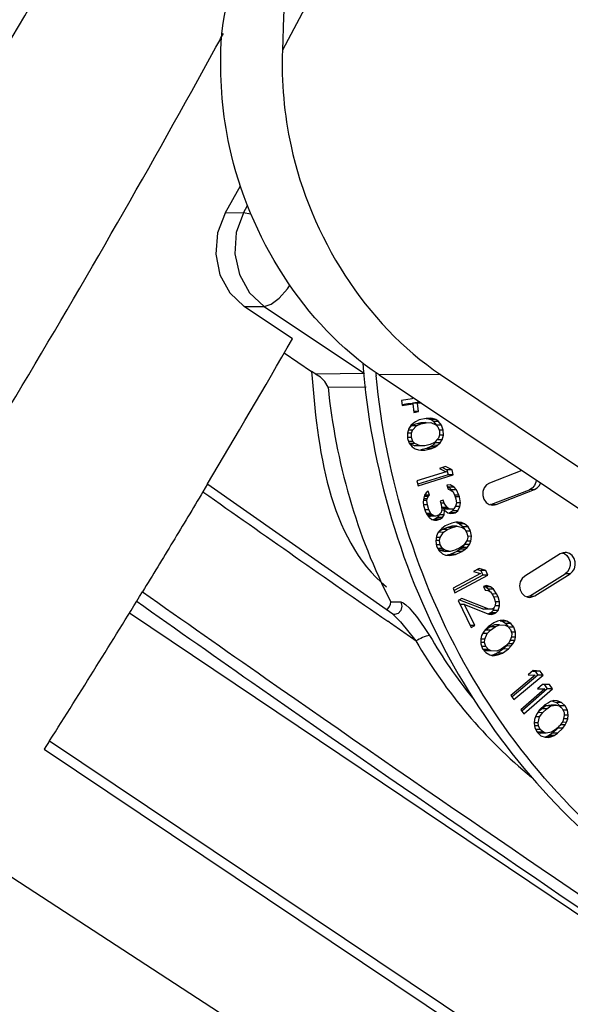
# Paper-space layout 'Sheet' of a CAD drawing. Header units: inches. Extents: x 0.2 to 10.8, y 0.2 to 8.3.
# Tile 116 of 256: x 5.7119 to 5.8087, y 1.7791 to 1.9524. Entities that reach past the tile are written whole.
import ezdxf

# ---------------------------------------------------------------- set-up
doc = ezdxf.new("R2010")
doc.units = ezdxf.units.IN
doc.header["$MEASUREMENT"] = 0
doc.layers.get('0').update_dxf_attribs({"lineweight": 5})

psp = doc.layouts.new('Sheet')

# ---------------------------------------------------------------- linework, layer by layer
at = {"color": 0, "linetype": 'ByBlock', "lineweight": -3}
for p, q in [((5.811872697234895, 2.047990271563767), (5.758044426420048, 1.94703811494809)), ((5.747999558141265, 1.918358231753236), (5.750668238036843, 1.923138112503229)), ((5.751201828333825, 1.918381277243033), (5.751906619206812, 1.919680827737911)), ((5.751201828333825, 1.918381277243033), (5.747999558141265, 1.918358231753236)), ((5.752460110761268, 1.918135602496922), (5.751201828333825, 1.918381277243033)), ((5.746325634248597, 1.911121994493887), (5.747061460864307, 1.907484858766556)), ((5.751343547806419, 1.901895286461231), (5.754865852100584, 1.901920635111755)), ((5.759808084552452, 1.896223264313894), (5.751343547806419, 1.901895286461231)), ((5.754865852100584, 1.901920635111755), (5.772511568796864, 1.89009637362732)), ((5.75837433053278, 1.893738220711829), (5.763182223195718, 1.890495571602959)), ((5.763925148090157, 1.890034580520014), (5.763182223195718, 1.890495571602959)), ((5.772511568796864, 1.89009637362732), (5.763925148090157, 1.890034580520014)), ((5.78587729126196, 1.889941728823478), (5.775066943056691, 1.88986393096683)), ((5.775066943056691, 1.88986393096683), (5.834171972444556, 1.850258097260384)), ((5.78587729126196, 1.889941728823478), (5.844982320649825, 1.850335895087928)), ((5.7660807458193, 1.88771019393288), (5.772804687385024, 1.8877585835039)), ((5.780892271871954, 1.885663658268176), (5.778997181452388, 1.885360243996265)), ((5.778997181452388, 1.885360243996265), (5.779112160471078, 1.884469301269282)), ((5.780850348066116, 1.8859885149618), (5.780892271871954, 1.885663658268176)), ((5.781147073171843, 1.885789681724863), (5.780891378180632, 1.885787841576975)), ((5.782179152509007, 1.885098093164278), (5.780918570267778, 1.884896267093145)), ((5.781819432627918, 1.884902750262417), (5.782345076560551, 1.884986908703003)), ((5.780106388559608, 1.884766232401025), (5.779090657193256, 1.884603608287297)), ((5.779112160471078, 1.884469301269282), (5.781007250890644, 1.884772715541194)), ((5.781007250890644, 1.884772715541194), (5.780106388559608, 1.884766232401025)), ((5.781819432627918, 1.884902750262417), (5.780918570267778, 1.884896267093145)), ((5.780918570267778, 1.884896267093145), (5.780935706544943, 1.884763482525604)), ((5.781007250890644, 1.884772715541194), (5.78119888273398, 1.883287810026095)), ((5.78201106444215, 1.883417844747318), (5.781197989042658, 1.883411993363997)), ((5.78119888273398, 1.883287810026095), (5.78201106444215, 1.883417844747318)), ((5.78201106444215, 1.883417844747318), (5.781819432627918, 1.884902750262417)), ((5.781472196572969, 1.881642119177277), (5.781098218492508, 1.881401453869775)), ((5.782113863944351, 1.881945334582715), (5.781472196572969, 1.881642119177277)), ((5.783318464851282, 1.882226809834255), (5.782113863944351, 1.881945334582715)), ((5.783252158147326, 1.881495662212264), (5.782421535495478, 1.88145485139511)), ((5.783315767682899, 1.882204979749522), (5.783543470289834, 1.882176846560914)), ((5.784015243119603, 1.882236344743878), (5.783318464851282, 1.882226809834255)), ((5.783322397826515, 1.881461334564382), (5.784153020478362, 1.881502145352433)), ((5.784444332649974, 1.882183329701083), (5.783543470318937, 1.882176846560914)), ((5.783543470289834, 1.882176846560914), (5.784133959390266, 1.88200826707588)), ((5.784444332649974, 1.882183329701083), (5.784015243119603, 1.882236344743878)), ((5.785034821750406, 1.882014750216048), (5.784133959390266, 1.88200826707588)), ((5.784618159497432, 1.881661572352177), (5.784133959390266, 1.88200826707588)), ((5.784153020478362, 1.881502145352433), (5.7850663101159, 1.881102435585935)), ((5.785034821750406, 1.882014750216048), (5.784444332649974, 1.882183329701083)), ((5.785519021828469, 1.881668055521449), (5.784618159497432, 1.881661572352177)), ((5.784618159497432, 1.881661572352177), (5.785079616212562, 1.881113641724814)), ((5.785519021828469, 1.881668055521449), (5.785034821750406, 1.882014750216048)), ((5.786058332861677, 1.88102768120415), (5.785519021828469, 1.881668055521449)), ((5.780299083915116, 1.880448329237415), (5.78003532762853, 1.87962030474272)), ((5.780917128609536, 1.880132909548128), (5.780196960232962, 1.880127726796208)), ((5.780617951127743, 1.880982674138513), (5.780299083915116, 1.880448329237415)), ((5.780709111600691, 1.880901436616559), (5.78030183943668, 1.880445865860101)), ((5.781098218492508, 1.881401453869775), (5.780617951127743, 1.880982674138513)), ((5.781484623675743, 1.881235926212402), (5.780709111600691, 1.880901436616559)), ((5.781609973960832, 1.880907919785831), (5.780709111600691, 1.880901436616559)), ((5.780732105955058, 1.879629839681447), (5.780917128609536, 1.880132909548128)), ((5.780917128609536, 1.880132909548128), (5.781609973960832, 1.880907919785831)), ((5.782421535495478, 1.88145485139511), (5.781484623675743, 1.881235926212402)), ((5.782385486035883, 1.881242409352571), (5.781484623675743, 1.881235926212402)), ((5.781609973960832, 1.880907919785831), (5.782385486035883, 1.881242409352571)), ((5.782385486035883, 1.881242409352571), (5.783322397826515, 1.881461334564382)), ((5.783322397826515, 1.881461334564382), (5.782421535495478, 1.88145485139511)), ((5.7850663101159, 1.881102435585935), (5.785416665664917, 1.880724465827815)), ((5.786058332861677, 1.88102768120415), (5.785157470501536, 1.881021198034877)), ((5.785416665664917, 1.880724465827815), (5.785688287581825, 1.880021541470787)), ((5.786357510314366, 1.880177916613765), (5.785629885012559, 1.880172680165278)), ((5.785688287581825, 1.880021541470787), (5.785692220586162, 1.879256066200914)), ((5.786357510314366, 1.880177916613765), (5.786058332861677, 1.88102768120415)), ((5.786388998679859, 1.879265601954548), (5.786357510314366, 1.880177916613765)), ((5.780732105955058, 1.879629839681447), (5.780035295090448, 1.879624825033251)), ((5.78003532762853, 1.87962030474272), (5.780066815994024, 1.878707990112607)), ((5.780736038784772, 1.878864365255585), (5.780065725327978, 1.878859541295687)), ((5.780066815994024, 1.878707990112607), (5.780365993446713, 1.877858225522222)), ((5.781007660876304, 1.878161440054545), (5.78026113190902, 1.878156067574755)), ((5.780736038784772, 1.878864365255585), (5.780732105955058, 1.879629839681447)), ((5.781007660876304, 1.878161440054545), (5.780736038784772, 1.878864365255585)), ((5.781358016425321, 1.877783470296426), (5.781007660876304, 1.878161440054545)), ((5.785507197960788, 1.878752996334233), (5.784814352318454, 1.877977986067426)), ((5.784905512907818, 1.877896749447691), (5.785224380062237, 1.878431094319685)), ((5.786125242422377, 1.878437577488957), (5.785224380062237, 1.878431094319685)), ((5.785692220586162, 1.879256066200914), (5.785507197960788, 1.878752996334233)), ((5.786388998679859, 1.879265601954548), (5.785692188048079, 1.879260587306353)), ((5.785806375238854, 1.877903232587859), (5.786101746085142, 1.878398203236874)), ((5.786125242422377, 1.878437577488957), (5.786388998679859, 1.879265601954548)), ((5.780365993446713, 1.877858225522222), (5.780905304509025, 1.877217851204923)), ((5.781358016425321, 1.877783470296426), (5.78045715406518, 1.877776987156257)), ((5.78045715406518, 1.877776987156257), (5.781370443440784, 1.877377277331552)), ((5.780905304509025, 1.877217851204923), (5.781389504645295, 1.876871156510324)), ((5.78227130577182, 1.877383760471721), (5.781358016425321, 1.877783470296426)), ((5.78227130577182, 1.877383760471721), (5.781370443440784, 1.877377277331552)), ((5.781389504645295, 1.876871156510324), (5.781979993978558, 1.876702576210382)), ((5.781979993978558, 1.876702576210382), (5.78240908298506, 1.876649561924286)), ((5.78310192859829, 1.877424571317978), (5.78227130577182, 1.877383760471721)), ((5.783409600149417, 1.876934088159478), (5.78239784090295, 1.87669767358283)), ((5.78240908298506, 1.876649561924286), (5.783105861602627, 1.876659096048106)), ((5.784038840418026, 1.877643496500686), (5.78310192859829, 1.877424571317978)), ((5.783105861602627, 1.876659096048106), (5.784310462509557, 1.876940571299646)), ((5.784051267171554, 1.877237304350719), (5.783409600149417, 1.876934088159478)), ((5.784310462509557, 1.876940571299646), (5.783409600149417, 1.876934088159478)), ((5.784814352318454, 1.877977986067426), (5.784038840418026, 1.877643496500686)), ((5.784425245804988, 1.877477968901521), (5.784051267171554, 1.877237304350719)), ((5.784952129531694, 1.877243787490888), (5.784051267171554, 1.877237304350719)), ((5.784310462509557, 1.876940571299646), (5.784952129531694, 1.877243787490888)), ((5.784905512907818, 1.877896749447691), (5.784425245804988, 1.877477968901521)), ((5.785326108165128, 1.87748445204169), (5.784425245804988, 1.877477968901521)), ((5.785806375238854, 1.877903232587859), (5.784905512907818, 1.877896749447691)), ((5.784952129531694, 1.877243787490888), (5.785326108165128, 1.87748445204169)), ((5.785326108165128, 1.87748445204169), (5.785806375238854, 1.877903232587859)), ((5.78683931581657, 1.872835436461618), (5.781703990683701, 1.871229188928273)), ((5.786753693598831, 1.873743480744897), (5.785700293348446, 1.873413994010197)), ((5.785700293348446, 1.873413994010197), (5.78683931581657, 1.872835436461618)), ((5.786188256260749, 1.873566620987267), (5.786991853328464, 1.873158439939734)), ((5.787892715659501, 1.873164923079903), (5.786753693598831, 1.873743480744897)), ((5.787892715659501, 1.873164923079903), (5.786991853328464, 1.873158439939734)), ((5.786991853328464, 1.873158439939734), (5.787209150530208, 1.872291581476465)), ((5.788110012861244, 1.872298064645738), (5.787892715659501, 1.873164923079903)), ((5.800154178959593, 1.873053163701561), (5.794468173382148, 1.87084850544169)), ((5.781703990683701, 1.871229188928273), (5.781921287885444, 1.870362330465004)), ((5.787209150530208, 1.872291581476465), (5.781891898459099, 1.870628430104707)), ((5.781921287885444, 1.870362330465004), (5.788110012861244, 1.872298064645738)), ((5.788110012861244, 1.872298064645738), (5.787209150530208, 1.872291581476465)), ((5.744887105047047, 1.870683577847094), (5.744077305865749, 1.869316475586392)), ((5.777464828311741, 1.847767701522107), (5.744963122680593, 1.870572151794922)), ((5.78371189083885, 1.869421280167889), (5.783364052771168, 1.869135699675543)), ((5.78392133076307, 1.868708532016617), (5.78371189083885, 1.869421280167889)), ((5.787563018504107, 1.870518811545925), (5.787001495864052, 1.870470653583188)), ((5.787001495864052, 1.870470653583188), (5.787210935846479, 1.869757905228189)), ((5.787052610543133, 1.87029670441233), (5.787349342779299, 1.870132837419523)), ((5.787210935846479, 1.869757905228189), (5.787684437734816, 1.86961583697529)), ((5.788250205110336, 1.870139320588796), (5.787349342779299, 1.870132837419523)), ((5.787349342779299, 1.870132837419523), (5.787776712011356, 1.869657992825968)), ((5.788250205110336, 1.870139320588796), (5.787563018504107, 1.870518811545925)), ((5.787684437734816, 1.86961583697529), (5.788069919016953, 1.869283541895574)), ((5.788677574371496, 1.869664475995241), (5.787776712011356, 1.869657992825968)), ((5.787776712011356, 1.869657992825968), (5.787864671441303, 1.869460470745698)), ((5.788677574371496, 1.869664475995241), (5.788250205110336, 1.870139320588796)), ((5.789100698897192, 1.868714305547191), (5.788677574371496, 1.869664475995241)), ((5.794740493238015, 1.867061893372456), (5.801486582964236, 1.869677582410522)), ((5.795641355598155, 1.867068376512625), (5.802387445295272, 1.869684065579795)), ((5.802387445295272, 1.869684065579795), (5.801486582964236, 1.869677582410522)), ((5.782923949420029, 1.868184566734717), (5.782831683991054, 1.867519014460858)), ((5.783481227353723, 1.86775739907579), (5.782864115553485, 1.867752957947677)), ((5.78305810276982, 1.868707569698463), (5.782923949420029, 1.868184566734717)), ((5.783527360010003, 1.868090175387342), (5.782924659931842, 1.868085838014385)), ((5.78370340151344, 1.868470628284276), (5.7829960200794, 1.868465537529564)), ((5.783364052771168, 1.869135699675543), (5.78305810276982, 1.868707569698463)), ((5.78392133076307, 1.868708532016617), (5.783058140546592, 1.868702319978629)), ((5.783481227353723, 1.86775739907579), (5.783527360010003, 1.868090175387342)), ((5.783560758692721, 1.866996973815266), (5.783481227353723, 1.86775739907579)), ((5.783527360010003, 1.868090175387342), (5.78370340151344, 1.868470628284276)), ((5.78370340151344, 1.868470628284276), (5.78392133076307, 1.868708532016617)), ((5.786330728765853, 1.867855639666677), (5.785811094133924, 1.867664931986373)), ((5.785811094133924, 1.867664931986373), (5.785978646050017, 1.86709473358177)), ((5.786498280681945, 1.86728544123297), (5.786330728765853, 1.867855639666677)), ((5.788069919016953, 1.869283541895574), (5.788409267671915, 1.868618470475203)), ((5.789100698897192, 1.868714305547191), (5.78840861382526, 1.86870932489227)), ((5.788409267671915, 1.868618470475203), (5.788576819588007, 1.868048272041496)), ((5.78918447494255, 1.868429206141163), (5.788466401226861, 1.868424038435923)), ((5.788576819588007, 1.868048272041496), (5.788656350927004, 1.867287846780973)), ((5.78918447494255, 1.868429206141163), (5.789100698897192, 1.868714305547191)), ((5.789347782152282, 1.867383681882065), (5.78918447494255, 1.868429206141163)), ((5.782831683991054, 1.867519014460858), (5.782869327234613, 1.866901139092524)), ((5.783560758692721, 1.866996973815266), (5.782868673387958, 1.866991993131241)), ((5.782869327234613, 1.866901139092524), (5.783204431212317, 1.865760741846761)), ((5.783812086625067, 1.866141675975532), (5.783094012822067, 1.866136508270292)), ((5.783812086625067, 1.866141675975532), (5.783560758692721, 1.866996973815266)), ((5.784151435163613, 1.865476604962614), (5.783812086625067, 1.866141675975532)), ((5.78610006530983, 1.866191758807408), (5.785965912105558, 1.865668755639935)), ((5.786498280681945, 1.86728544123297), (5.785977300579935, 1.867281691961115)), ((5.785978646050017, 1.86709473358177), (5.78610006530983, 1.866191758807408)), ((5.786042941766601, 1.866616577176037), (5.786108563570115, 1.866519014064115)), ((5.786573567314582, 1.866049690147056), (5.786101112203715, 1.866046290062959)), ((5.787009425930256, 1.866525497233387), (5.786108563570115, 1.866519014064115)), ((5.786452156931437, 1.866329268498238), (5.786108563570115, 1.866519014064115)), ((5.787353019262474, 1.866335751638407), (5.786452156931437, 1.866329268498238)), ((5.786452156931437, 1.866329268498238), (5.787055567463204, 1.866234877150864)), ((5.787009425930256, 1.866525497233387), (5.786498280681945, 1.86728544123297)), ((5.78652318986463, 1.865241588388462), (5.786573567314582, 1.866049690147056)), ((5.786573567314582, 1.866049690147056), (5.787130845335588, 1.865622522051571)), ((5.787353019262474, 1.866335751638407), (5.787009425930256, 1.866525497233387)), ((5.787956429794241, 1.866241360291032), (5.787055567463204, 1.866234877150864)), ((5.787956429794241, 1.866241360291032), (5.787353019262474, 1.866335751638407)), ((5.788002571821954, 1.865950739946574), (5.78752482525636, 1.865617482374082)), ((5.788216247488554, 1.866336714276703), (5.787956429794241, 1.866241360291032)), ((5.788002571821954, 1.865950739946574), (5.788187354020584, 1.8663500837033)), ((5.78890343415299, 1.865957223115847), (5.788002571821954, 1.865950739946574)), ((5.788522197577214, 1.866764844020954), (5.788216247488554, 1.866336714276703)), ((5.788425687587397, 1.86562396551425), (5.78890343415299, 1.865957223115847)), ((5.788656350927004, 1.867287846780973), (5.788522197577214, 1.866764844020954)), ((5.78925551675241, 1.866718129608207), (5.788522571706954, 1.866712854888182)), ((5.789347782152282, 1.867383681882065), (5.788655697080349, 1.86737870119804)), ((5.78890343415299, 1.865957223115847), (5.78925551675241, 1.866718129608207)), ((5.78925551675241, 1.866718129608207), (5.789347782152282, 1.867383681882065)), ((5.794740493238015, 1.867061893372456), (5.794651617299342, 1.86704483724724)), ((5.794740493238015, 1.867061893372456), (5.795641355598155, 1.867068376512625)), ((5.795069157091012, 1.866958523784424), (5.795641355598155, 1.867068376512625)), ((5.783204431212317, 1.865760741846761), (5.783501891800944, 1.865238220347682)), ((5.784151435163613, 1.865476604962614), (5.783369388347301, 1.86547097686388)), ((5.783501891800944, 1.865238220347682), (5.783894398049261, 1.864802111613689)), ((5.784365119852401, 1.86523918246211), (5.783501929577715, 1.865232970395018)), ((5.783807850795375, 1.865042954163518), (5.783548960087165, 1.865185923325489)), ((5.785010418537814, 1.865002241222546), (5.783807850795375, 1.865042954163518)), ((5.783807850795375, 1.865042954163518), (5.784109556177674, 1.864995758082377)), ((5.783929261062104, 1.864763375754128), (5.784314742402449, 1.864431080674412)), ((5.784365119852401, 1.86523918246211), (5.784151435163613, 1.865476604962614)), ((5.784314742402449, 1.864431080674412), (5.784788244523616, 1.864289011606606)), ((5.784708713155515, 1.865049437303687), (5.784365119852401, 1.86523918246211)), ((5.784838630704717, 1.864473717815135), (5.784539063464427, 1.864363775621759)), ((5.785010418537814, 1.865002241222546), (5.784708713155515, 1.865049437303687)), ((5.784788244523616, 1.864289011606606), (5.785219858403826, 1.864289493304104)), ((5.785316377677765, 1.864806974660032), (5.784838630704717, 1.864473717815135)), ((5.785739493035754, 1.864480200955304), (5.784838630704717, 1.864473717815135)), ((5.785530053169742, 1.865192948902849), (5.785010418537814, 1.865002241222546)), ((5.785219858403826, 1.864289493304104), (5.785739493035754, 1.864480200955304)), ((5.785622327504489, 1.865235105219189), (5.785316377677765, 1.864806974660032)), ((5.786217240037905, 1.8648134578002), (5.785316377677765, 1.864806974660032)), ((5.785965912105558, 1.865668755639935), (5.785530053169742, 1.865192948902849)), ((5.78652318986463, 1.865241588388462), (5.785622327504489, 1.865235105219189)), ((5.785739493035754, 1.864480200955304), (5.786217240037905, 1.8648134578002)), ((5.786217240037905, 1.8648134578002), (5.78652318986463, 1.865241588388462)), ((5.787130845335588, 1.865622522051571), (5.787604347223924, 1.865480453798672)), ((5.78752482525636, 1.865617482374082), (5.787355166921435, 1.865555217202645)), ((5.788425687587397, 1.86562396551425), (5.78752482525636, 1.865617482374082)), ((5.787604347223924, 1.865480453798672), (5.788165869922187, 1.865528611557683)), ((5.788165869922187, 1.865528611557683), (5.788425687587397, 1.86562396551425)), ((5.785787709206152, 1.862564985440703), (5.785378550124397, 1.862060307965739)), ((5.786179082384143, 1.862648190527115), (5.785466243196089, 1.862170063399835)), ((5.786119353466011, 1.862873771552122), (5.785787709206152, 1.862564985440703)), ((5.786705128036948, 1.863295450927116), (5.786119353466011, 1.862873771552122)), ((5.78706853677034, 1.863043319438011), (5.786179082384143, 1.862648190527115)), ((5.787079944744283, 1.862654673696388), (5.786179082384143, 1.862648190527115)), ((5.786367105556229, 1.862176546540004), (5.787079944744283, 1.862654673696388)), ((5.787848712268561, 1.863803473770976), (5.786705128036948, 1.863295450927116)), ((5.787880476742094, 1.863242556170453), (5.78706853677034, 1.863043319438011)), ((5.78796939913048, 1.863049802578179), (5.78706853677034, 1.863043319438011)), ((5.787079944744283, 1.862654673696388), (5.78796939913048, 1.863049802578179)), ((5.788533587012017, 1.863946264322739), (5.787848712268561, 1.863803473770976)), ((5.788781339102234, 1.863249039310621), (5.787880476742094, 1.863242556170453)), ((5.78796939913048, 1.863049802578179), (5.788781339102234, 1.863249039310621)), ((5.788964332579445, 1.86397616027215), (5.788533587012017, 1.863946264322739)), ((5.789571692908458, 1.863923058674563), (5.788670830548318, 1.863916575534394)), ((5.788670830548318, 1.863916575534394), (5.789200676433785, 1.863667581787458)), ((5.788781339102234, 1.863249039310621), (5.789741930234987, 1.863029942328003)), ((5.789571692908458, 1.863923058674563), (5.788964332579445, 1.86397616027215)), ((5.790101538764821, 1.86367406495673), (5.789200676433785, 1.863667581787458)), ((5.789200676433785, 1.863667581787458), (5.789829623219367, 1.863139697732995)), ((5.790101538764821, 1.86367406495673), (5.789571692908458, 1.863923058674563)), ((5.789741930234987, 1.863029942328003), (5.790144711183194, 1.862724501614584)), ((5.790730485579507, 1.863146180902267), (5.789829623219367, 1.863139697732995)), ((5.789855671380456, 1.863091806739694), (5.789992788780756, 1.862839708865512)), ((5.790730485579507, 1.863146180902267), (5.790101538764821, 1.86367406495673)), ((5.790144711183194, 1.862724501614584), (5.790519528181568, 1.862083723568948)), ((5.791128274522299, 1.862414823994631), (5.790730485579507, 1.863146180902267)), ((5.785146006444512, 1.861472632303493), (5.785012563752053, 1.860606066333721)), ((5.785697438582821, 1.860748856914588), (5.785033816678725, 1.860744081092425)), ((5.785378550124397, 1.862060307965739), (5.785146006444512, 1.861472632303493)), ((5.785802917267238, 1.861280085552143), (5.785147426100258, 1.861275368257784)), ((5.786367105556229, 1.862176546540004), (5.785466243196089, 1.862170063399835)), ((5.785697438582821, 1.860748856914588), (5.785802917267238, 1.861280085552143)), ((5.785818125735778, 1.859995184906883), (5.785697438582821, 1.860748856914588)), ((5.785802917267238, 1.861280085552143), (5.786367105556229, 1.862176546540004)), ((5.790534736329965, 1.860798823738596), (5.789970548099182, 1.859902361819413)), ((5.791154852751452, 1.862365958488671), (5.790357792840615, 1.862360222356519)), ((5.790519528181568, 1.862083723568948), (5.790640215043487, 1.861330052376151)), ((5.790640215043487, 1.861330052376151), (5.790534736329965, 1.860798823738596)), ((5.791325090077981, 1.861472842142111), (5.790639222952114, 1.861467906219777)), ((5.791325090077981, 1.861472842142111), (5.791154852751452, 1.862365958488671)), ((5.791191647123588, 1.860606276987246), (5.791325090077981, 1.861472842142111)), ((5.785012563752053, 1.860606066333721), (5.785182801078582, 1.859712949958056)), ((5.785818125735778, 1.859995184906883), (5.785180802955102, 1.85999059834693)), ((5.785182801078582, 1.859712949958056), (5.785607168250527, 1.858932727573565)), ((5.78619294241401, 1.859354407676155), (5.785380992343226, 1.859348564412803)), ((5.78569486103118, 1.859042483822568), (5.785444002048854, 1.8592327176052)), ((5.78659572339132, 1.859048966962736), (5.78569486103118, 1.859042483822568)), ((5.78569486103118, 1.859042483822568), (5.786655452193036, 1.858823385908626)), ((5.78619294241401, 1.859354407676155), (5.785818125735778, 1.859995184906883)), ((5.78659572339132, 1.859048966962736), (5.78619294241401, 1.859354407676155)), ((5.787556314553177, 1.858829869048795), (5.78659572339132, 1.859048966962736)), ((5.788368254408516, 1.859029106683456), (5.787556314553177, 1.858829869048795)), ((5.789257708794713, 1.859424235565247), (5.788368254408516, 1.859029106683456)), ((5.789317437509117, 1.85919865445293), (5.788731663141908, 1.858776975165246)), ((5.789970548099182, 1.859902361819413), (5.789257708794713, 1.859424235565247)), ((5.789649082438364, 1.859507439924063), (5.789317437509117, 1.85919865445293)), ((5.790218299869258, 1.859205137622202), (5.789317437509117, 1.85919865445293)), ((5.789632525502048, 1.858783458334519), (5.790218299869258, 1.859205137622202)), ((5.789969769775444, 1.859902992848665), (5.789649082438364, 1.859507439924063)), ((5.790549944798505, 1.859513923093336), (5.789649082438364, 1.859507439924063)), ((5.79095910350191, 1.860018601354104), (5.79005824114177, 1.860012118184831)), ((5.790218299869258, 1.859205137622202), (5.790549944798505, 1.859513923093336)), ((5.791191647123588, 1.860606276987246), (5.790410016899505, 1.860600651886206)), ((5.790549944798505, 1.859513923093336), (5.79095910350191, 1.860018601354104)), ((5.79095910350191, 1.860018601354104), (5.791191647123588, 1.860606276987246)), ((5.785607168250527, 1.858932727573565), (5.786236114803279, 1.858404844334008)), ((5.786236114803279, 1.858404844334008), (5.786765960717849, 1.858155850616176)), ((5.787556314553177, 1.858829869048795), (5.786655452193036, 1.858823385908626)), ((5.786765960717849, 1.858155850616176), (5.787373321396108, 1.85810274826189)), ((5.787588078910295, 1.858268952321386), (5.786962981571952, 1.858138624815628)), ((5.787373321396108, 1.85810274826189), (5.787804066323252, 1.858132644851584)), ((5.788731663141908, 1.858776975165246), (5.787588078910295, 1.858268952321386)), ((5.788488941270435, 1.858275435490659), (5.787588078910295, 1.858268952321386)), ((5.787804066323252, 1.858132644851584), (5.788488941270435, 1.858275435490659)), ((5.788488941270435, 1.858275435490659), (5.789632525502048, 1.858783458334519)), ((5.789632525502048, 1.858783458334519), (5.788731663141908, 1.858776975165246)), ((5.806921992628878, 1.858363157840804), (5.800685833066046, 1.85447438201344)), ((5.807319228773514, 1.858525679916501), (5.807640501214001, 1.858423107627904)), ((5.807640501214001, 1.858423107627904), (5.808104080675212, 1.858074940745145)), ((5.808104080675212, 1.858074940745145), (5.808450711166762, 1.857581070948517)), ((5.792641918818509, 1.855825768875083), (5.791655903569, 1.855296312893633)), ((5.792319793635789, 1.85565279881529), (5.792952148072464, 1.85547088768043)), ((5.793853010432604, 1.855477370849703), (5.792641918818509, 1.855825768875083)), ((5.792866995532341, 1.854947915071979), (5.788060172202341, 1.852366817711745)), ((5.793300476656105, 1.85465921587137), (5.788277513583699, 1.851962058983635)), ((5.788408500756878, 1.85155514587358), (5.794201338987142, 1.854665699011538)), ((5.791655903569, 1.855296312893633), (5.792866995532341, 1.854947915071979)), ((5.793853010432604, 1.855477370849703), (5.792952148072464, 1.85547088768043)), ((5.792952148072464, 1.85547088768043), (5.793300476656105, 1.85465921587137)), ((5.794201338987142, 1.854665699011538), (5.793300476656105, 1.85465921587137)), ((5.794201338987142, 1.854665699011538), (5.793853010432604, 1.855477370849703)), ((5.80152605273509, 1.850972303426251), (5.807762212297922, 1.854861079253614)), ((5.80242691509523, 1.85097878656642), (5.808663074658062, 1.854867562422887)), ((5.808663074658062, 1.854867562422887), (5.807762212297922, 1.854861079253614)), ((5.788060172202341, 1.852366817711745), (5.788408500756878, 1.85155514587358)), ((5.793938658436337, 1.852806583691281), (5.793393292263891, 1.852649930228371)), ((5.793393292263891, 1.852649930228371), (5.793709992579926, 1.851988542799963)), ((5.793448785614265, 1.852665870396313), (5.79377318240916, 1.852559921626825)), ((5.7946740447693, 1.852566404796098), (5.79377318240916, 1.852559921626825)), ((5.794267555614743, 1.852175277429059), (5.79377318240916, 1.852559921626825)), ((5.7946740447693, 1.852566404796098), (5.793938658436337, 1.852806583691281)), ((5.795168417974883, 1.852181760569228), (5.794267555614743, 1.852175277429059)), ((5.794267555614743, 1.852175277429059), (5.794563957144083, 1.851726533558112)), ((5.795168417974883, 1.852181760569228), (5.7946740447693, 1.852566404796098)), ((5.795732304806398, 1.851328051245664), (5.795168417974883, 1.852181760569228)), ((5.7895942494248, 1.850542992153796), (5.788991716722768, 1.850181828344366)), ((5.78922905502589, 1.850324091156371), (5.79347957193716, 1.848638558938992)), ((5.794380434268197, 1.848645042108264), (5.7895942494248, 1.850542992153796)), ((5.793709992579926, 1.851988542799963), (5.794198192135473, 1.851940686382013)), ((5.794198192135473, 1.851940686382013), (5.794629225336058, 1.851688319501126)), ((5.794629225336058, 1.851688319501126), (5.795066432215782, 1.851099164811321)), ((5.795732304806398, 1.851328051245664), (5.79490101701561, 1.85132206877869)), ((5.795066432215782, 1.851099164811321), (5.795319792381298, 1.850570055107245)), ((5.795985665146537, 1.850798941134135), (5.795212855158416, 1.850793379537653)), ((5.795319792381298, 1.850570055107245), (5.79551598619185, 1.849836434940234)), ((5.795985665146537, 1.850798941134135), (5.795732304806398, 1.851328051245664)), ((5.796245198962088, 1.84993304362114), (5.795985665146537, 1.850798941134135)), ((5.80152605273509, 1.850972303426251), (5.8011066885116, 1.850810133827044)), ((5.801568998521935, 1.850972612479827), (5.80242691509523, 1.85097878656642)), ((5.801570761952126, 1.850727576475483), (5.80242691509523, 1.85097878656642)), ((5.776431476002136, 1.848488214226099), (5.776871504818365, 1.84911873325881)), ((5.776871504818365, 1.84911873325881), (5.777045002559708, 1.849518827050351)), ((5.777045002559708, 1.849518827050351), (5.777139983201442, 1.849915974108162)), ((5.778886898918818, 1.849916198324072), (5.777139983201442, 1.849915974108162)), ((5.788991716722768, 1.850181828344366), (5.791271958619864, 1.84541983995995)), ((5.790100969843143, 1.849484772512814), (5.789328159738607, 1.849479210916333)), ((5.790100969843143, 1.849484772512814), (5.794335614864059, 1.847766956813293)), ((5.791874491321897, 1.845781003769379), (5.790100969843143, 1.849484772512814)), ((5.794380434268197, 1.848645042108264), (5.79347957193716, 1.848638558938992)), ((5.79498914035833, 1.848669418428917), (5.794380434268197, 1.848645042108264)), ((5.79523015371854, 1.848813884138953), (5.79498914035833, 1.848669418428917)), ((5.795233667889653, 1.848812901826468), (5.7951280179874, 1.848434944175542)), ((5.795464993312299, 1.849295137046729), (5.79523015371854, 1.848813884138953)), ((5.79551598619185, 1.849836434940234), (5.795464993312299, 1.849295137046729)), ((5.796257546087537, 1.849259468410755), (5.795465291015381, 1.849253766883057)), ((5.796245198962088, 1.84993304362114), (5.79551532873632, 1.849927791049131)), ((5.796028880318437, 1.84844142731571), (5.796257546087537, 1.849259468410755)), ((5.796257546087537, 1.849259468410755), (5.796245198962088, 1.84993304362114)), ((5.731154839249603, 1.847988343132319), (6.260379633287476, 1.492201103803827)), ((5.777457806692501, 1.847760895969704), (5.778799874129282, 1.846427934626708)), ((5.77778465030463, 1.847721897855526), (5.777473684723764, 1.847766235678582)), ((5.794468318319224, 1.847869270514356), (5.794318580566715, 1.847826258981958)), ((5.794335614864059, 1.847766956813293), (5.794823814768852, 1.847719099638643)), ((5.794663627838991, 1.847986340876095), (5.794468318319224, 1.847869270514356)), ((5.795369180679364, 1.847875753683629), (5.794468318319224, 1.847869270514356)), ((5.7951280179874, 1.848434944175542), (5.794709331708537, 1.848013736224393)), ((5.795610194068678, 1.848020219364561), (5.794709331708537, 1.848013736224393)), ((5.794823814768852, 1.847719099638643), (5.795369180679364, 1.847875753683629)), ((5.796028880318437, 1.84844142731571), (5.7951280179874, 1.848434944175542)), ((5.795369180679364, 1.847875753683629), (5.795610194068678, 1.848020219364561)), ((5.795610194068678, 1.848020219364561), (5.796028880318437, 1.84844142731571)), ((5.776820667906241, 1.84635239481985), (5.776583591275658, 1.846517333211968)), ((5.778799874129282, 1.846427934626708), (5.781536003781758, 1.843075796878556)), ((5.791874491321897, 1.845781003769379), (5.791101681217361, 1.845775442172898)), ((5.791271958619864, 1.84541983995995), (5.791874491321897, 1.845781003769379)), ((5.794213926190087, 1.845524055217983), (5.793702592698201, 1.844994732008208)), ((5.794595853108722, 1.84552148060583), (5.793781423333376, 1.844959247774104)), ((5.79526105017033, 1.846246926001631), (5.794213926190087, 1.845524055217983)), ((5.795364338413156, 1.845875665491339), (5.794595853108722, 1.84552148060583)), ((5.795496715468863, 1.845527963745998), (5.794595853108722, 1.84552148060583)), ((5.794682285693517, 1.844965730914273), (5.795496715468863, 1.845527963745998)), ((5.795913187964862, 1.846520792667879), (5.79526105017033, 1.846246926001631)), ((5.796265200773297, 1.845882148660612), (5.795364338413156, 1.845875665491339)), ((5.795496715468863, 1.845527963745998), (5.796265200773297, 1.845882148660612)), ((5.796332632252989, 1.846634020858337), (5.795913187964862, 1.846520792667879)), ((5.796265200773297, 1.845882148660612), (5.797244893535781, 1.845853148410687)), ((5.796328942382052, 1.846619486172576), (5.79659821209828, 1.846551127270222)), ((5.796938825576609, 1.846699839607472), (5.796332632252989, 1.846634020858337)), ((5.797499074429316, 1.846557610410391), (5.79659821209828, 1.846551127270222)), ((5.797299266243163, 1.846153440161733), (5.796633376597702, 1.846531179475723)), ((5.797499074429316, 1.846557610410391), (5.796938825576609, 1.846699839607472)), ((5.797244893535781, 1.845853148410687), (5.797688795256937, 1.845630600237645)), ((5.7982001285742, 1.846159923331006), (5.797299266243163, 1.846153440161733)), ((5.797299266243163, 1.846153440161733), (5.797701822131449, 1.845640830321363)), ((5.7982001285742, 1.846159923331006), (5.797499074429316, 1.846557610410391)), ((5.797688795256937, 1.845630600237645), (5.798157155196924, 1.845072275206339)), ((5.798738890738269, 1.845473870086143), (5.797838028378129, 1.845467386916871)), ((5.798738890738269, 1.845473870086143), (5.7982001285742, 1.846159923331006)), ((5.799044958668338, 1.844627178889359), (5.798738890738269, 1.845473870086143)), ((5.793099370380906, 1.844049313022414), (5.792961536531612, 1.843425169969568)), ((5.792961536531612, 1.843425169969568), (5.792964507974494, 1.842545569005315)), ((5.793638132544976, 1.843363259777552), (5.792962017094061, 1.843358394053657)), ((5.793423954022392, 1.844626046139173), (5.793099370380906, 1.844049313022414)), ((5.794054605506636, 1.84435608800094), (5.793268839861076, 1.844350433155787)), ((5.793702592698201, 1.844994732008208), (5.793423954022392, 1.844626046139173)), ((5.793781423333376, 1.844959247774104), (5.793430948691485, 1.844618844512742)), ((5.793616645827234, 1.84281943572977), (5.793638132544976, 1.843363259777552)), ((5.793638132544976, 1.843363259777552), (5.794054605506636, 1.84435608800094)), ((5.794682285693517, 1.844965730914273), (5.793781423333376, 1.844959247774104)), ((5.794054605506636, 1.84435608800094), (5.794682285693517, 1.844965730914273)), ((5.798371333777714, 1.843809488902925), (5.797954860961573, 1.842816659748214)), ((5.798157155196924, 1.845072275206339), (5.798392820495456, 1.844353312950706)), ((5.799044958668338, 1.844627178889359), (5.798304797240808, 1.844621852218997)), ((5.798392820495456, 1.844353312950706), (5.798371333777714, 1.843809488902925)), ((5.799047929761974, 1.843747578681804), (5.798371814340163, 1.843742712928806)), ((5.798910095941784, 1.843123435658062), (5.799047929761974, 1.843747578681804)), ((5.799047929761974, 1.843747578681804), (5.799044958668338, 1.844627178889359)), ((5.793616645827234, 1.84281943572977), (5.792962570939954, 1.842814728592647)), ((5.792964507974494, 1.842545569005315), (5.793270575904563, 1.84169887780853)), ((5.79385231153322, 1.842100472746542), (5.79312729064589, 1.842095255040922)), ((5.793270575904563, 1.84169887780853), (5.793809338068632, 1.841012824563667)), ((5.79385231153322, 1.842100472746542), (5.793616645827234, 1.84281943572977)), ((5.794320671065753, 1.841542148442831), (5.79385231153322, 1.842100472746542)), ((5.796512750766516, 1.84164478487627), (5.795744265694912, 1.841290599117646)), ((5.796894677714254, 1.841642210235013), (5.795847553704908, 1.840919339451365)), ((5.797327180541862, 1.842207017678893), (5.796512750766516, 1.84164478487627)), ((5.796748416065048, 1.840925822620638), (5.797795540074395, 1.841648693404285)), ((5.797406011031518, 1.842171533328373), (5.796894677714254, 1.841642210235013)), ((5.797795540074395, 1.841648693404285), (5.796894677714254, 1.841642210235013)), ((5.797954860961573, 1.842816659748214), (5.797327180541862, 1.842207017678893)), ((5.797684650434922, 1.842540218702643), (5.797406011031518, 1.842171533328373)), ((5.798306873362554, 1.842178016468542), (5.797406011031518, 1.842171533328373)), ((5.798585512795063, 1.842546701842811), (5.797684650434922, 1.842540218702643)), ((5.797795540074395, 1.841648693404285), (5.798306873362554, 1.842178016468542)), ((5.798910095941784, 1.843123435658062), (5.79808104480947, 1.843117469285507)), ((5.798306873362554, 1.842178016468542), (5.798585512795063, 1.842546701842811)), ((5.798585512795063, 1.842546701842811), (5.798910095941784, 1.843123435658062)), ((5.794320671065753, 1.841542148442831), (5.793419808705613, 1.841535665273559)), ((5.793863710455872, 1.84131311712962), (5.793419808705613, 1.841535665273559)), ((5.793809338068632, 1.841012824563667), (5.794510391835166, 1.840615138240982)), ((5.794764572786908, 1.841319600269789), (5.793863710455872, 1.84131311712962)), ((5.795744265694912, 1.841290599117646), (5.793863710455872, 1.84131311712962)), ((5.794764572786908, 1.841319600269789), (5.794320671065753, 1.841542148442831)), ((5.794510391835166, 1.840615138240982), (5.795070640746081, 1.840472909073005)), ((5.795195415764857, 1.840645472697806), (5.794775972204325, 1.840532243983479)), ((5.795676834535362, 1.840538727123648), (5.79483523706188, 1.840532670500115)), ((5.795070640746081, 1.840472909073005), (5.795676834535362, 1.840538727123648)), ((5.795847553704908, 1.840919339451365), (5.795195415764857, 1.840645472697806)), ((5.796096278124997, 1.840651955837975), (5.795195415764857, 1.840645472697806)), ((5.795676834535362, 1.840538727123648), (5.796096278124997, 1.840651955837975)), ((5.796748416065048, 1.840925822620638), (5.795847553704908, 1.840919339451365)), ((5.796096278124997, 1.840651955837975), (5.796748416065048, 1.840925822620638)), ((5.802533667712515, 1.837028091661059), (5.798253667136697, 1.833470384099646)), ((5.802990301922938, 1.837028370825), (5.798440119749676, 1.833246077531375)), ((5.798733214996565, 1.832747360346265), (5.803891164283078, 1.837034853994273)), ((5.802163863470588, 1.837842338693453), (5.801285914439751, 1.837112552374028)), ((5.801285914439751, 1.837112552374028), (5.802533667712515, 1.837028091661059)), ((5.802159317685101, 1.837775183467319), (5.80251075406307, 1.837751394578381)), ((5.80341161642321, 1.837757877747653), (5.802163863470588, 1.837842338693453)), ((5.80341161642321, 1.837757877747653), (5.80251075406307, 1.837751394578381)), ((5.80251075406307, 1.837751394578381), (5.802990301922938, 1.837028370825)), ((5.803891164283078, 1.837034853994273), (5.802990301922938, 1.837028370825)), ((5.803891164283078, 1.837034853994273), (5.80341161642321, 1.837757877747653)), ((5.803790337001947, 1.835418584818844), (5.802930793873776, 1.834661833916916)), ((5.805039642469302, 1.835372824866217), (5.803790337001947, 1.835418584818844)), ((5.804138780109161, 1.835366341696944), (5.804635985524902, 1.834658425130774)), ((5.805536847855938, 1.834664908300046), (5.805039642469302, 1.835372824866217)), ((5.798253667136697, 1.833470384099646), (5.798733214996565, 1.832747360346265)), ((5.804180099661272, 1.834616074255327), (5.799989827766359, 1.830926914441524)), ((5.804635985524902, 1.834658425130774), (5.800167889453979, 1.830724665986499)), ((5.800487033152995, 1.830218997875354), (5.805536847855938, 1.834664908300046)), ((5.802930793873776, 1.834661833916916), (5.804180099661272, 1.834616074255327)), ((5.805536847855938, 1.834664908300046), (5.804635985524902, 1.834658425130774)), ((5.80422284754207, 1.831815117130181), (5.803290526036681, 1.830916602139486)), ((5.804364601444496, 1.831625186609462), (5.803655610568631, 1.831139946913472)), ((5.804828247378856, 1.832200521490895), (5.80422284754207, 1.831815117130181)), ((5.805335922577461, 1.831769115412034), (5.804364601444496, 1.831625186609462)), ((5.805265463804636, 1.831631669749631), (5.804364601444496, 1.831625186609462)), ((5.804556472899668, 1.83114643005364), (5.805265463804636, 1.831631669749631)), ((5.805226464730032, 1.832386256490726), (5.804828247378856, 1.832200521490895)), ((5.805815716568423, 1.832558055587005), (5.805226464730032, 1.832386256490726)), ((5.805265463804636, 1.831631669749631), (5.806236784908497, 1.831775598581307)), ((5.806236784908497, 1.831775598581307), (5.805335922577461, 1.831769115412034)), ((5.805560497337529, 1.8324836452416), (5.80623594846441, 1.832240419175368)), ((5.806388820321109, 1.832516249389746), (5.805815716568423, 1.832558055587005)), ((5.80713681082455, 1.832246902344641), (5.80623594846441, 1.832240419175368)), ((5.80623594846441, 1.832240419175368), (5.806864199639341, 1.831657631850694)), ((5.806236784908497, 1.831775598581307), (5.806706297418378, 1.831633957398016)), ((5.80713681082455, 1.832246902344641), (5.806388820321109, 1.832516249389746)), ((5.806706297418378, 1.831633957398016), (5.807247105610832, 1.831164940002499)), ((5.807765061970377, 1.831664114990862), (5.806864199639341, 1.831657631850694)), ((5.806864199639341, 1.831657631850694), (5.80702627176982, 1.831356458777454)), ((5.807765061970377, 1.831664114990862), (5.80713681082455, 1.832246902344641)), ((5.80818613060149, 1.830881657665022), (5.807765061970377, 1.831664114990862)), ((5.799989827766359, 1.830926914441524), (5.800487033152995, 1.830218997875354)), ((5.802636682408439, 1.829890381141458), (5.802397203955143, 1.829263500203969)), ((5.803297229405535, 1.829734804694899), (5.802575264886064, 1.829729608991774)), ((5.802860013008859, 1.830303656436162), (5.802636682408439, 1.829890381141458)), ((5.803290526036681, 1.830916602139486), (5.802860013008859, 1.830303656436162)), ((5.803831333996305, 1.830447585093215), (5.802956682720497, 1.830441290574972)), ((5.803655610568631, 1.831139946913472), (5.803011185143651, 1.830518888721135)), ((5.803025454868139, 1.828680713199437), (5.803297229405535, 1.829734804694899)), ((5.803297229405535, 1.829734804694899), (5.803831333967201, 1.830447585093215)), ((5.804556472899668, 1.83114643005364), (5.803655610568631, 1.831139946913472)), ((5.803831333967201, 1.830447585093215), (5.804556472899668, 1.83114643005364)), ((5.807247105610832, 1.831164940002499), (5.8075807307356, 1.830496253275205)), ((5.807635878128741, 1.829955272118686), (5.807364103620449, 1.828901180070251)), ((5.80818613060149, 1.830881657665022), (5.807391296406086, 1.830875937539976)), ((5.8075807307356, 1.830496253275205), (5.807635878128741, 1.829955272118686)), ((5.808312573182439, 1.830013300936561), (5.807635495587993, 1.830008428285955)), ((5.808312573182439, 1.830013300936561), (5.80818613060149, 1.830881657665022)), ((5.808264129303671, 1.829372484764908), (5.808312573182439, 1.830013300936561)), ((5.803025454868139, 1.828680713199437), (5.80234837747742, 1.828675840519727)), ((5.802397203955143, 1.829263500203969), (5.802348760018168, 1.828622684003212)), ((5.802348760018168, 1.828622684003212), (5.802475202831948, 1.827754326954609)), ((5.80308060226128, 1.828139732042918), (5.802419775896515, 1.828134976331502)), ((5.80308060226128, 1.828139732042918), (5.803025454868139, 1.828680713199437)), ((5.803414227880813, 1.827471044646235), (5.80308060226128, 1.828139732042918)), ((5.806829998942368, 1.828188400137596), (5.806104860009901, 1.827489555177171)), ((5.806749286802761, 1.828110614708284), (5.806469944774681, 1.827712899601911)), ((5.807364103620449, 1.828901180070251), (5.806829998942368, 1.828188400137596)), ((5.807801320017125, 1.828332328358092), (5.806933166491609, 1.8283260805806)), ((5.808024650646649, 1.828745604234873), (5.807243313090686, 1.828739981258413)), ((5.807370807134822, 1.827719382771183), (5.807801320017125, 1.828332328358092)), ((5.808264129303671, 1.829372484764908), (5.807484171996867, 1.829366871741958)), ((5.807801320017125, 1.828332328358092), (5.808024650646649, 1.828745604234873)), ((5.808024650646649, 1.828745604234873), (5.808264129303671, 1.829372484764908)), ((5.802475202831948, 1.827754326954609), (5.802896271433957, 1.826971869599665)), ((5.803414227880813, 1.827471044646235), (5.802630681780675, 1.827465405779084)), ((5.802734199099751, 1.827273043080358), (5.803054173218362, 1.826995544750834)), ((5.802896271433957, 1.826971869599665), (5.803524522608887, 1.82638908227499)), ((5.803955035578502, 1.827002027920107), (5.803054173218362, 1.826995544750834)), ((5.803054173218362, 1.826995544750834), (5.803523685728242, 1.826853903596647)), ((5.803955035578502, 1.827002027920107), (5.803414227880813, 1.827471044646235)), ((5.804424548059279, 1.826860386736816), (5.803523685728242, 1.826853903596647)), ((5.803524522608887, 1.82638908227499), (5.804272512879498, 1.826119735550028)), ((5.804424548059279, 1.826860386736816), (5.803955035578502, 1.827002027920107)), ((5.804534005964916, 1.826243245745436), (5.804259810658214, 1.826163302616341)), ((5.804272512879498, 1.826119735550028), (5.804845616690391, 1.826077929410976)), ((5.805395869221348, 1.827004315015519), (5.804424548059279, 1.826860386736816)), ((5.804932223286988, 1.826428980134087), (5.804534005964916, 1.826243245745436)), ((5.805434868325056, 1.826249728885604), (5.804534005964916, 1.826243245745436)), ((5.804845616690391, 1.826077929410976), (5.805434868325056, 1.826249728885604)), ((5.805537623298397, 1.82681438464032), (5.804932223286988, 1.826428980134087)), ((5.805833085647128, 1.826435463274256), (5.804932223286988, 1.826428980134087)), ((5.806104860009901, 1.827489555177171), (5.805395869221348, 1.827004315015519)), ((5.805434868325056, 1.826249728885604), (5.805833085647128, 1.826435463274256)), ((5.806469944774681, 1.827712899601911), (5.805537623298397, 1.82681438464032)), ((5.806438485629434, 1.826820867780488), (5.805537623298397, 1.82681438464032)), ((5.805833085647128, 1.826435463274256), (5.806438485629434, 1.826820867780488)), ((5.806438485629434, 1.826820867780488), (5.807370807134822, 1.827719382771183)), ((5.807370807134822, 1.827719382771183), (5.806469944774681, 1.827712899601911)), ((5.717091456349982, 1.8254692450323), (5.716180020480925, 1.824026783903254)), ((6.430525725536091, 1.34738145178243), (5.71711985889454, 1.825429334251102)), ((5.716180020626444, 1.824026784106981), (6.430160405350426, 1.345593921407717)), ((5.704264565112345, 1.805532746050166), (6.425759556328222, 1.336021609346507))]:
    psp.add_line(p, q, dxfattribs=at)
for points in [[(5.747999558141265, 1.918358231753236), (5.746648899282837, 1.91487060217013), (5.746325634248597, 1.911121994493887)], [(5.751201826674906, 1.918381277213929), (5.749942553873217, 1.914904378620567), (5.749704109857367, 1.911159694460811), (5.750513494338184, 1.907515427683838), (5.752292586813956, 1.90433112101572), (5.754865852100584, 1.901920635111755)], [(5.747061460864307, 1.907484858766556), (5.748788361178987, 1.90430552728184), (5.751343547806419, 1.901895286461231)], [(5.754865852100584, 1.901920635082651), (5.756075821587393, 1.902301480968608), (5.757490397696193, 1.903357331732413), (5.758969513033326, 1.905000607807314), (5.759316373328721, 1.905535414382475)], [(5.7660807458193, 1.88771019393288), (5.76550746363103, 1.88869040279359), (5.764738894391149, 1.889468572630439), (5.763886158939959, 1.890034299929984)], [(5.802657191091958, 1.871375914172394), (5.802608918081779, 1.870984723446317), (5.802366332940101, 1.870423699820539), (5.801980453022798, 1.869973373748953), (5.801486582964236, 1.869677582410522)], [(5.794468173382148, 1.87084850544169), (5.793924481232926, 1.870508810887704), (5.793520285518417, 1.869983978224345), (5.793301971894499, 1.869343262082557), (5.793290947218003, 1.868650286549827), (5.793492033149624, 1.867993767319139), (5.793880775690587, 1.867453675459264), (5.794409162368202, 1.867094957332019), (5.795069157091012, 1.866958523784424)], [(5.802387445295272, 1.869684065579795), (5.802881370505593, 1.869979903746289), (5.803267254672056, 1.870430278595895), (5.803447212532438, 1.870846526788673)], [(5.807778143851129, 1.858614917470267), (5.80744812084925, 1.85857841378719), (5.806921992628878, 1.858363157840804)], [(5.808450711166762, 1.857581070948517), (5.808643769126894, 1.856991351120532), (5.808664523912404, 1.856367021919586), (5.808512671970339, 1.855767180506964), (5.808202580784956, 1.855248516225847), (5.807762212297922, 1.854861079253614)], [(5.809351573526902, 1.857587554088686), (5.809004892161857, 1.858081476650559), (5.808541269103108, 1.858429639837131), (5.808005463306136, 1.858600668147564), (5.807778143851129, 1.858614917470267)], [(5.808663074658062, 1.854867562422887), (5.809103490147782, 1.8552550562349), (5.809413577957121, 1.855773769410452), (5.809565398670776, 1.856373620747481), (5.809544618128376, 1.856997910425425), (5.809351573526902, 1.857587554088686)], [(5.800685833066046, 1.85447438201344), (5.80020322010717, 1.854034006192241), (5.799886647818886, 1.853438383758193), (5.799771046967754, 1.852764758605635), (5.799867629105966, 1.852079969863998), (5.800167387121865, 1.851472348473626), (5.800633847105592, 1.851015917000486), (5.801209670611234, 1.850765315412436), (5.801570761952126, 1.850727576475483)], [(5.778886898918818, 1.849916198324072), (5.779076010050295, 1.849171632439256), (5.778902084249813, 1.848439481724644), (5.778431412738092, 1.847913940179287), (5.77778465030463, 1.847721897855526)], [(5.778885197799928, 1.84991926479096), (5.779283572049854, 1.84974215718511), (5.779769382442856, 1.849402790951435), (5.780330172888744, 1.848888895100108), (5.780956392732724, 1.848199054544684), (5.781626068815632, 1.847355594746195), (5.782344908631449, 1.84637524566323), (5.783113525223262, 1.845266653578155), (5.783943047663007, 1.844020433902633)]]:
    psp.add_lwpolyline(points, dxfattribs=at)
for centre, radius, start, end in [((4.658723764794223, 2.563434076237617), 1.2180034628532, 324.2003255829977, 330.7416806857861), ((4.148199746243, 2.822598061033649), 1.8220520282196, 326.8439255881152, 331.2976692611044), ((4.189166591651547, 2.796433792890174), 1.8103297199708, 329.2447661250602, 330.1808943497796), ((5.907953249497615, 1.902482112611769), 0.134022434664, 185.2741262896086, 185.4313790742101), ((8.746364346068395, 6.115150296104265), 5.200079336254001, 234.7353391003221, 235.1728246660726), ((4.153064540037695, 2.818152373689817), 1.852462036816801, 327.5968464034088, 328.5533544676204), ((8.70694805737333, 6.061543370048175), 5.1540603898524, 234.7655458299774, 235.0602567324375), ((8.706056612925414, 6.058910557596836), 5.153348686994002, 234.7567074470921, 235.0515444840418), ((8.878731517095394, 6.30853906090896), 5.454919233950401, 235.0669554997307, 236.1076657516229), ((8.876954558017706, 6.304546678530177), 5.452585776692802, 235.0581697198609, 236.0944238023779)]:
    psp.add_arc(centre, radius, start, end, dxfattribs=at)
for points in [[(5.76248078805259, 1.97770407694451), (5.759085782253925, 1.967949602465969), (5.758344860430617, 1.957362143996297), (5.758044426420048, 1.94703811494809)], [(5.747234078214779, 1.946960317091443), (5.74746169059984, 1.954781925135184), (5.750095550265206, 1.962600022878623), (5.753777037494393, 1.969504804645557)], [(5.763182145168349, 1.89049556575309), (5.764191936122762, 1.877158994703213), (5.766064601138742, 1.86115210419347), (5.776339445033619, 1.852589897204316)], [(5.766080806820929, 1.887710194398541), (5.767405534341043, 1.874648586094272), (5.771109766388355, 1.861569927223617), (5.777143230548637, 1.849909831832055)], [(5.781534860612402, 1.843073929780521), (5.786793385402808, 1.83402356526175), (5.793729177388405, 1.825736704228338), (5.801841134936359, 1.819121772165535)]]:
    psp.add_open_spline(points, degree=3, dxfattribs=at)
for points, knots in [([(5.746370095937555, 1.947540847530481), (5.746589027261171, 1.947941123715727), (5.747026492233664, 1.948741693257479), (5.74746332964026, 1.949542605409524), (5.747681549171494, 1.949943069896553)], [0, 0, 0, 0, 0.5000963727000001, 1, 1, 1, 1]), ([(5.775066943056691, 1.88986393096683), (5.761767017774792, 1.898776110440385), (5.748846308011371, 1.919658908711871), (5.747069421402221, 1.941302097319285), (5.747234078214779, 1.946960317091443)], [0, 0, 0, 0, 0.7387865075, 1, 1, 1, 1]), ([(5.758044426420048, 1.94703811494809), (5.75787976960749, 1.941379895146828), (5.75965665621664, 1.919736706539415), (5.772577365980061, 1.898853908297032), (5.78587729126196, 1.889941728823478)], [0, 0, 0, 0, 0.2612134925, 1, 1, 1, 1]), ([(5.772177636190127, 1.892005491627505), (5.773625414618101, 1.873514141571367), (5.784051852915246, 1.837443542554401), (5.809265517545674, 1.80922346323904), (5.824011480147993, 1.799342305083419)], [0, 0, 0, 0, 0.5109843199, 1, 1, 1, 1]), ([(5.826173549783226, 1.799357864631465), (5.811720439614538, 1.809042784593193), (5.786912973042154, 1.836533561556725), (5.776252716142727, 1.871704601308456), (5.774532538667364, 1.889796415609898)], [0, 0, 0, 0, 0.4891005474, 1, 1, 1, 1]), ([(5.744077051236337, 1.869317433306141), (5.742322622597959, 1.866374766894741), (5.738796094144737, 1.860497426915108), (5.735236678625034, 1.854639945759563), (5.733448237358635, 1.851715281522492)], [0, 0, 0, 0, 0.4998416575, 1, 1, 1, 1]), ([(5.781535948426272, 1.843075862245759), (5.780749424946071, 1.843621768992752), (5.779177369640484, 1.84471352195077), (5.777605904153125, 1.845806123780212), (5.776820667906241, 1.84635239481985)], [0, 0, 0, 0, 0.5002218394, 1, 1, 1, 1]), ([(5.783944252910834, 1.844020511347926), (5.783512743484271, 1.843992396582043), (5.782689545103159, 1.843653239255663), (5.781910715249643, 1.84328888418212), (5.781533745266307, 1.843074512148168)], [0, 0, 0, 0, 0.4992861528, 1, 1, 1, 1]), ([(5.783942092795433, 1.844019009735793), (5.785064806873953, 1.842093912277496), (5.787443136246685, 1.838337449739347), (5.790094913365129, 1.834768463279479), (5.791481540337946, 1.833043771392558)], [0, 0, 0, 0, 0.5017536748, 1, 1, 1, 1])]:
    psp.add_open_spline(points, degree=3, knots=knots, dxfattribs=at)

doc.saveas('drawing.dxf')
